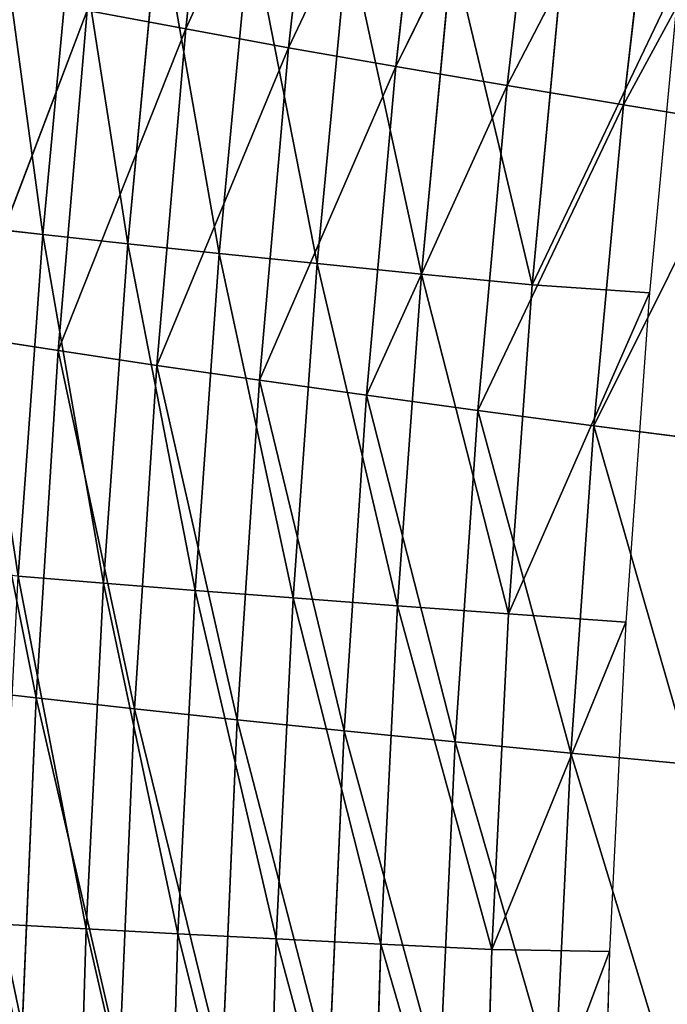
# Model space of a CAD drawing. Extents: x 0 to 500, y 0 to 390.
# Tile 228 of 256: x 9 to 21, y 206 to 224. Entities that reach past the tile are written whole.
import ezdxf

# ---------------------------------------------------------------- set-up
doc = ezdxf.new("R2010")
doc.units = 0
doc.header["$LTSCALE"] = 25.4
doc.layers.get('0').update_dxf_attribs({"linetype": 'CONTINUOUS'})

# ---------------------------------------------------------------- blocks, each defined once
blk = doc.blocks.new('ATLANTA505_-_S_STL')
at = {"color": 0}
for p, q in [((9.909, 107.698, 177.916), (8.195, 111.724, 177.72)), ((9.909, 107.698, 177.916), (8.195, 111.724, 177.72)), ((8.592, 111.724, 171.359), (10.832, 107.697, 165.464)), ((8.592, 111.724, 171.359), (10.832, 107.697, 165.464)), ((8.592, 111.724, 171.359), (10.306, 107.697, 171.625)), ((8.592, 111.724, 171.359), (10.306, 107.697, 171.625)), ((9.639, 107.701, 184.334), (9.909, 107.698, 177.916)), ((9.639, 107.701, 184.334), (9.909, 107.698, 177.916)), ((11.693, 103.767, 178.112), (9.909, 107.698, 177.916)), ((9.909, 107.698, 177.916), (10.306, 107.697, 171.625)), ((9.909, 107.698, 177.916), (10.306, 107.697, 171.625)), ((11.693, 103.767, 178.112), (9.909, 107.698, 177.916)), ((10.306, 107.697, 171.625), (10.832, 107.697, 165.464)), ((10.306, 107.697, 171.625), (10.832, 107.697, 165.464)), ((10.306, 107.697, 171.625), (12.619, 103.761, 165.801)), ((10.306, 107.697, 171.625), (12.619, 103.761, 165.801)), ((10.306, 107.697, 171.625), (12.093, 103.763, 171.893)), ((10.306, 107.697, 171.625), (12.093, 103.763, 171.893)), ((10.832, 107.697, 165.464), (12.619, 103.761, 165.801)), ((10.832, 107.697, 165.464), (12.619, 103.761, 165.801)), ((11.421, 103.774, 184.458), (11.693, 103.767, 178.112)), ((11.421, 103.774, 184.458), (11.693, 103.767, 178.112)), ((13.552, 99.935, 178.311), (11.693, 103.767, 178.112)), ((11.693, 103.767, 178.112), (12.093, 103.763, 171.893)), ((11.693, 103.767, 178.112), (12.093, 103.763, 171.893)), ((13.552, 99.935, 178.311), (11.693, 103.767, 178.112)), ((12.093, 103.763, 171.893), (12.619, 103.761, 165.801)), ((12.093, 103.763, 171.893), (12.619, 103.761, 165.801)), ((12.093, 103.763, 171.893), (14.481, 99.92, 166.14)), ((12.093, 103.763, 171.893), (14.481, 99.92, 166.14)), ((12.093, 103.763, 171.893), (13.953, 99.926, 172.163)), ((12.093, 103.763, 171.893), (13.953, 99.926, 172.163)), ((12.619, 103.761, 165.801), (13.273, 103.761, 159.836)), ((12.619, 103.761, 165.801), (13.273, 103.761, 159.836)), ((12.619, 103.761, 165.801), (15.137, 99.917, 160.242)), ((12.619, 103.761, 165.801), (15.137, 99.917, 160.242)), ((12.619, 103.761, 165.801), (14.481, 99.92, 166.14)), ((12.619, 103.761, 165.801), (14.481, 99.92, 166.14)), ((13.276, 99.947, 184.582), (13.552, 99.935, 178.311)), ((13.276, 99.947, 184.582), (13.552, 99.935, 178.311)), ((15.486, 96.204, 178.511), (13.552, 99.935, 178.311)), ((13.552, 99.935, 178.311), (13.953, 99.926, 172.163)), ((13.552, 99.935, 178.311), (13.953, 99.926, 172.163)), ((15.486, 96.204, 178.511), (13.552, 99.935, 178.311)), ((13.953, 99.926, 172.163), (14.481, 99.92, 166.14)), ((13.953, 99.926, 172.163), (14.481, 99.92, 166.14)), ((13.953, 99.926, 172.163), (16.421, 96.178, 166.482)), ((13.953, 99.926, 172.163), (16.421, 96.178, 166.482)), ((13.953, 99.926, 172.163), (15.89, 96.189, 172.435)), ((13.953, 99.926, 172.163), (15.89, 96.189, 172.435)), ((14.481, 99.92, 166.14), (15.137, 99.917, 160.242)), ((14.481, 99.92, 166.14), (15.137, 99.917, 160.242)), ((14.481, 99.92, 166.14), (17.079, 96.171, 160.652)), ((14.481, 99.92, 166.14), (17.079, 96.171, 160.652)), ((14.481, 99.92, 166.14), (16.421, 96.178, 166.482)), ((14.481, 99.92, 166.14), (16.421, 96.178, 166.482)), ((15.207, 96.222, 184.708), (15.486, 96.204, 178.511)), ((15.207, 96.222, 184.708), (15.486, 96.204, 178.511)), ((17.498, 92.577, 178.712), (15.486, 96.204, 178.511)), ((15.486, 96.204, 178.511), (15.89, 96.189, 172.435)), ((15.486, 96.204, 178.511), (15.89, 96.189, 172.435)), ((17.498, 92.577, 178.712), (15.486, 96.204, 178.511)), ((15.89, 96.189, 172.435), (16.421, 96.178, 166.482)), ((15.89, 96.189, 172.435), (16.421, 96.178, 166.482)), ((15.89, 96.189, 172.435), (18.441, 92.538, 166.827)), ((15.89, 96.189, 172.435), (18.441, 92.538, 166.827)), ((15.89, 96.189, 172.435), (17.907, 92.555, 172.71)), ((15.89, 96.189, 172.435), (17.907, 92.555, 172.71)), ((16.421, 96.178, 166.482), (17.079, 96.171, 160.652)), ((16.421, 96.178, 166.482), (17.079, 96.171, 160.652)), ((16.421, 96.178, 166.482), (19.101, 92.526, 161.066)), ((16.421, 96.178, 166.482), (19.101, 92.526, 161.066)), ((16.421, 96.178, 166.482), (18.441, 92.538, 166.827)), ((16.421, 96.178, 166.482), (18.441, 92.538, 166.827)), ((17.215, 92.603, 184.834), (17.498, 92.577, 178.712)), ((17.215, 92.603, 184.834), (17.498, 92.577, 178.712)), ((19.592, 89.059, 178.916), (17.498, 92.577, 178.712)), ((17.498, 92.577, 178.712), (17.907, 92.555, 172.71)), ((17.498, 92.577, 178.712), (17.907, 92.555, 172.71)), ((19.592, 89.059, 178.916), (17.498, 92.577, 178.712)), ((17.907, 92.555, 172.71), (18.441, 92.538, 166.827)), ((17.907, 92.555, 172.71), (18.441, 92.538, 166.827)), ((17.907, 92.555, 172.71), (20.545, 89.005, 167.176)), ((17.907, 92.555, 172.71), (20.545, 89.005, 167.176)), ((17.907, 92.555, 172.71), (20.006, 89.029, 172.987)), ((17.907, 92.555, 172.71), (20.006, 89.029, 172.987)), ((18.441, 92.538, 166.827), (19.101, 92.526, 161.066)), ((18.441, 92.538, 166.827), (19.101, 92.526, 161.066)), ((18.441, 92.538, 166.827), (21.208, 88.986, 161.484)), ((18.441, 92.538, 166.827), (21.208, 88.986, 161.484)), ((18.441, 92.538, 166.827), (20.545, 89.005, 167.176)), ((18.441, 92.538, 166.827), (20.545, 89.005, 167.176)), ((19.302, 89.093, 184.962), (19.592, 89.059, 178.916)), ((19.302, 89.093, 184.962), (19.592, 89.059, 178.916)), ((21.77, 85.651, 179.121), (19.592, 89.059, 178.916)), ((19.592, 89.059, 178.916), (20.006, 89.029, 172.987)), ((19.592, 89.059, 178.916), (20.006, 89.029, 172.987)), ((21.77, 85.651, 179.121), (19.592, 89.059, 178.916)), ((20.006, 89.029, 172.987), (20.545, 89.005, 167.176)), ((20.006, 89.029, 172.987), (20.545, 89.005, 167.176)), ((20.006, 89.029, 172.987), (22.733, 85.581, 167.528)), ((20.006, 89.029, 172.987), (22.733, 85.581, 167.528)), ((20.006, 89.029, 172.987), (22.19, 85.613, 173.267)), ((20.006, 89.029, 172.987), (22.19, 85.613, 173.267)), ((20.545, 89.005, 167.176), (21.208, 88.986, 161.484)), ((20.545, 89.005, 167.176), (21.208, 88.986, 161.484)), ((20.545, 89.005, 167.176), (23.4, 85.555, 161.906)), ((20.545, 89.005, 167.176), (23.4, 85.555, 161.906)), ((20.545, 89.005, 167.176), (22.733, 85.581, 167.528)), ((20.545, 89.005, 167.176), (22.733, 85.581, 167.528)), ((8.606, 50.956, 169.362), (10.028, 43.59, 169.524)), ((8.606, 50.956, 169.362), (10.028, 43.59, 169.524)), ((9.268, 43.607, 182.014), (10.812, 36.267, 182.099)), ((9.268, 43.607, 182.014), (10.812, 36.267, 182.099)), ((9.585, 43.598, 175.708), (11.127, 36.258, 175.835)), ((9.585, 43.598, 175.708), (11.127, 36.258, 175.835)), ((9.585, 43.598, 175.708), (10.028, 43.59, 169.524)), ((9.585, 43.598, 175.708), (10.028, 43.59, 169.524)), ((10.028, 43.59, 169.524), (11.568, 36.25, 169.693)), ((10.028, 43.59, 169.524), (11.568, 36.25, 169.693)), ((10.028, 43.59, 169.524), (10.6, 43.582, 163.464)), ((10.028, 43.59, 169.524), (10.6, 43.582, 163.464)), ((10.812, 36.267, 182.099), (10.622, 36.276, 188.485)), ((10.812, 36.267, 182.099), (10.622, 36.276, 188.485)), ((11.127, 36.258, 175.835), (10.812, 36.267, 182.099)), ((10.812, 36.267, 182.099), (12.474, 28.953, 182.188)), ((10.812, 36.267, 182.099), (12.474, 28.953, 182.188)), ((11.127, 36.258, 175.835), (10.812, 36.267, 182.099)), ((11.568, 36.25, 169.693), (11.127, 36.258, 175.835)), ((11.127, 36.258, 175.835), (12.787, 28.945, 175.967)), ((11.127, 36.258, 175.835), (12.787, 28.945, 175.967)), ((11.568, 36.25, 169.693), (11.127, 36.258, 175.835)), ((12.137, 36.242, 163.674), (11.568, 36.25, 169.693)), ((11.568, 36.25, 169.693), (13.225, 28.938, 169.868)), ((11.568, 36.25, 169.693), (13.225, 28.938, 169.868)), ((12.137, 36.242, 163.674), (11.568, 36.25, 169.693)), ((12.286, 28.962, 188.529), (12.474, 28.953, 182.188)), ((12.286, 28.962, 188.529), (12.474, 28.953, 182.188)), ((12.474, 28.953, 182.188), (14.253, 21.669, 182.279)), ((12.474, 28.953, 182.188), (14.253, 21.669, 182.279)), ((12.474, 28.953, 182.188), (12.787, 28.945, 175.967)), ((12.474, 28.953, 182.188), (12.787, 28.945, 175.967)), ((12.787, 28.945, 175.967), (14.563, 21.662, 176.104)), ((12.787, 28.945, 175.967), (14.563, 21.662, 176.104)), ((12.787, 28.945, 175.967), (13.225, 28.938, 169.868)), ((12.787, 28.945, 175.967), (13.225, 28.938, 169.868)), ((13.225, 28.938, 169.868), (14.998, 21.655, 170.05)), ((13.225, 28.938, 169.868), (14.998, 21.655, 170.05)), ((13.225, 28.938, 169.868), (13.79, 28.931, 163.892)), ((13.225, 28.938, 169.868), (13.79, 28.931, 163.892)), ((14.253, 21.669, 182.279), (14.067, 21.676, 188.575)), ((14.253, 21.669, 182.279), (14.067, 21.676, 188.575)), ((14.563, 21.662, 176.104), (14.253, 21.669, 182.279)), ((14.253, 21.669, 182.279), (16.149, 14.416, 182.374)), ((14.253, 21.669, 182.279), (16.149, 14.416, 182.374)), ((14.563, 21.662, 176.104), (14.253, 21.669, 182.279)), ((14.998, 21.655, 170.05), (14.563, 21.662, 176.104)), ((14.563, 21.662, 176.104), (16.456, 14.41, 176.246)), ((14.563, 21.662, 176.104), (16.456, 14.41, 176.246)), ((14.998, 21.655, 170.05), (14.563, 21.662, 176.104)), ((15.558, 21.649, 164.119), (14.998, 21.655, 170.05)), ((14.998, 21.655, 170.05), (16.887, 14.405, 170.239)), ((14.998, 21.655, 170.05), (16.887, 14.405, 170.239)), ((15.558, 21.649, 164.119), (14.998, 21.655, 170.05)), ((15.965, 14.421, 188.623), (16.149, 14.416, 182.374)), ((15.965, 14.421, 188.623), (16.149, 14.416, 182.374)), ((16.149, 14.416, 182.374), (18.162, 7.195, 182.472)), ((16.149, 14.416, 182.374), (18.162, 7.195, 182.472)), ((16.149, 14.416, 182.374), (16.456, 14.41, 176.246)), ((16.149, 14.416, 182.374), (16.456, 14.41, 176.246)), ((16.456, 14.41, 176.246), (18.465, 7.192, 176.393)), ((16.456, 14.41, 176.246), (18.465, 7.192, 176.393)), ((16.456, 14.41, 176.246), (16.887, 14.405, 170.239)), ((16.456, 14.41, 176.246), (16.887, 14.405, 170.239)), ((16.887, 14.405, 170.239), (18.891, 7.189, 170.435)), ((16.887, 14.405, 170.239), (18.891, 7.189, 170.435)), ((16.887, 14.405, 170.239), (17.442, 14.4, 164.355)), ((16.887, 14.405, 170.239), (17.442, 14.4, 164.355)), ((17.98, 7.198, 188.672), (18.162, 7.195, 182.472)), ((17.98, 7.198, 188.672), (18.162, 7.195, 182.472)), ((20.293, 0.01, 182.51), (18.162, 7.195, 182.472)), ((18.162, 7.195, 182.472), (18.465, 7.192, 176.393)), ((20.293, 0.01, 182.51), (18.162, 7.195, 182.472)), ((18.162, 7.195, 182.472), (18.465, 7.192, 176.393)), ((20.59, 0.01, 176.545), (18.465, 7.192, 176.393)), ((18.465, 7.192, 176.393), (18.891, 7.189, 170.435)), ((20.59, 0.01, 176.545), (18.465, 7.192, 176.393)), ((18.465, 7.192, 176.393), (18.891, 7.189, 170.435)), ((21.015, 0.01, 170.579), (18.891, 7.189, 170.435)), ((18.891, 7.189, 170.435), (19.44, 7.187, 164.599)), ((21.015, 0.01, 170.579), (18.891, 7.189, 170.435)), ((18.891, 7.189, 170.435), (19.44, 7.187, 164.599)), ((20.293, 0.01, 182.51), (20.112, 0.01, 188.723)), ((20.59, 0.01, 176.545), (20.293, 0.01, 182.51)), ((21.015, 0.01, 170.579), (20.59, 0.01, 176.545)), ((21.553, 0.01, 164.851), (21.015, 0.01, 170.579))]:
    blk.add_line(p, q, dxfattribs=at)
mesh = blk.add_polyface(dxfattribs=at)
corners = [(8.195, 111.724, 177.72), (9.639, 107.701, 184.334), (9.909, 107.698, 177.916), (7.926, 111.724, 184.212)]
mesh.append_faces([[corners[k] for k in face] for face in [(0, 1, 2), (1, 0, 3)]], dxfattribs={"vtx0": -1, "color": 0})
mesh = blk.add_polyface(dxfattribs=at)
corners = [(8.592, 111.724, 171.359), (9.909, 107.698, 177.916), (10.306, 107.697, 171.625), (8.195, 111.724, 177.72)]
mesh.append_faces([[corners[k] for k in face] for face in [(0, 1, 2), (1, 0, 3)]], dxfattribs={"vtx0": -1, "color": 0})
mesh = blk.add_polyface(dxfattribs=at)
corners = [(9.116, 111.726, 165.13), (8.592, 111.724, 171.359), (10.832, 107.697, 165.464)]
mesh.append_faces([[corners[k] for k in face] for face in [(0, 1, 2)]], dxfattribs={"color": 0})
mesh = blk.add_polyface(dxfattribs=at)
corners = [(8.592, 111.724, 171.359), (10.306, 107.697, 171.625), (10.832, 107.697, 165.464)]
mesh.append_faces([[corners[k] for k in face] for face in [(0, 1, 2)]], dxfattribs={"color": 0})
mesh = blk.add_polyface(dxfattribs=at)
corners = [(9.909, 107.698, 177.916), (11.421, 103.774, 184.458), (11.693, 103.767, 178.112), (9.639, 107.701, 184.334)]
mesh.append_faces([[corners[k] for k in face] for face in [(0, 1, 2), (1, 0, 3)]], dxfattribs={"vtx0": -1, "color": 0})
mesh = blk.add_polyface(dxfattribs=at)
corners = [(10.306, 107.697, 171.625), (11.693, 103.767, 178.112), (12.093, 103.763, 171.893), (9.909, 107.698, 177.916)]
mesh.append_faces([[corners[k] for k in face] for face in [(0, 1, 2), (1, 0, 3)]], dxfattribs={"vtx0": -1, "color": 0})
mesh = blk.add_polyface(dxfattribs=at)
corners = [(10.832, 107.697, 165.464), (10.306, 107.697, 171.625), (12.619, 103.761, 165.801)]
mesh.append_faces([[corners[k] for k in face] for face in [(0, 1, 2)]], dxfattribs={"color": 0})
mesh = blk.add_polyface(dxfattribs=at)
corners = [(10.306, 107.697, 171.625), (12.093, 103.763, 171.893), (12.619, 103.761, 165.801)]
mesh.append_faces([[corners[k] for k in face] for face in [(0, 1, 2)]], dxfattribs={"color": 0})
mesh = blk.add_polyface(dxfattribs=at)
corners = [(10.832, 107.697, 165.464), (12.619, 103.761, 165.801), (13.273, 103.761, 159.836)]
mesh.append_faces([[corners[k] for k in face] for face in [(0, 1, 2)]], dxfattribs={"color": 0})
mesh = blk.add_polyface(dxfattribs=at)
corners = [(11.693, 103.767, 178.112), (13.276, 99.947, 184.582), (13.552, 99.935, 178.311), (11.421, 103.774, 184.458)]
mesh.append_faces([[corners[k] for k in face] for face in [(0, 1, 2), (1, 0, 3)]], dxfattribs={"vtx0": -1, "color": 0})
mesh = blk.add_polyface(dxfattribs=at)
corners = [(12.093, 103.763, 171.893), (13.552, 99.935, 178.311), (13.953, 99.926, 172.163), (11.693, 103.767, 178.112)]
mesh.append_faces([[corners[k] for k in face] for face in [(0, 1, 2), (1, 0, 3)]], dxfattribs={"vtx0": -1, "color": 0})
mesh = blk.add_polyface(dxfattribs=at)
corners = [(12.093, 103.763, 171.893), (14.481, 99.92, 166.14), (12.619, 103.761, 165.801)]
mesh.append_faces([[corners[k] for k in face] for face in [(0, 1, 2)]], dxfattribs={"color": 0})
mesh = blk.add_polyface(dxfattribs=at)
corners = [(12.093, 103.763, 171.893), (13.953, 99.926, 172.163), (14.481, 99.92, 166.14)]
mesh.append_faces([[corners[k] for k in face] for face in [(0, 1, 2)]], dxfattribs={"color": 0})
mesh = blk.add_polyface(dxfattribs=at)
corners = [(13.273, 103.761, 159.836), (12.619, 103.761, 165.801), (15.137, 99.917, 160.242)]
mesh.append_faces([[corners[k] for k in face] for face in [(0, 1, 2)]], dxfattribs={"color": 0})
mesh = blk.add_polyface(dxfattribs=at)
corners = [(12.619, 103.761, 165.801), (14.481, 99.92, 166.14), (15.137, 99.917, 160.242)]
mesh.append_faces([[corners[k] for k in face] for face in [(0, 1, 2)]], dxfattribs={"color": 0})
mesh = blk.add_polyface(dxfattribs=at)
corners = [(13.552, 99.935, 178.311), (15.207, 96.222, 184.708), (15.486, 96.204, 178.511), (13.276, 99.947, 184.582)]
mesh.append_faces([[corners[k] for k in face] for face in [(0, 1, 2), (1, 0, 3)]], dxfattribs={"vtx0": -1, "color": 0})
mesh = blk.add_polyface(dxfattribs=at)
corners = [(13.953, 99.926, 172.163), (15.486, 96.204, 178.511), (15.89, 96.189, 172.435), (13.552, 99.935, 178.311)]
mesh.append_faces([[corners[k] for k in face] for face in [(0, 1, 2), (1, 0, 3)]], dxfattribs={"vtx0": -1, "color": 0})
mesh = blk.add_polyface(dxfattribs=at)
corners = [(13.953, 99.926, 172.163), (16.421, 96.178, 166.482), (14.481, 99.92, 166.14)]
mesh.append_faces([[corners[k] for k in face] for face in [(0, 1, 2)]], dxfattribs={"color": 0})
mesh = blk.add_polyface(dxfattribs=at)
corners = [(13.953, 99.926, 172.163), (15.89, 96.189, 172.435), (16.421, 96.178, 166.482)]
mesh.append_faces([[corners[k] for k in face] for face in [(0, 1, 2)]], dxfattribs={"color": 0})
mesh = blk.add_polyface(dxfattribs=at)
corners = [(14.481, 99.92, 166.14), (17.079, 96.171, 160.652), (15.137, 99.917, 160.242)]
mesh.append_faces([[corners[k] for k in face] for face in [(0, 1, 2)]], dxfattribs={"color": 0})
mesh = blk.add_polyface(dxfattribs=at)
corners = [(14.481, 99.92, 166.14), (16.421, 96.178, 166.482), (17.079, 96.171, 160.652)]
mesh.append_faces([[corners[k] for k in face] for face in [(0, 1, 2)]], dxfattribs={"color": 0})
mesh = blk.add_polyface(dxfattribs=at)
corners = [(15.486, 96.204, 178.511), (17.215, 92.603, 184.834), (17.498, 92.577, 178.712), (15.207, 96.222, 184.708)]
mesh.append_faces([[corners[k] for k in face] for face in [(0, 1, 2), (1, 0, 3)]], dxfattribs={"vtx0": -1, "color": 0})
mesh = blk.add_polyface(dxfattribs=at)
corners = [(15.89, 96.189, 172.435), (17.498, 92.577, 178.712), (17.907, 92.555, 172.71), (15.486, 96.204, 178.511)]
mesh.append_faces([[corners[k] for k in face] for face in [(0, 1, 2), (1, 0, 3)]], dxfattribs={"vtx0": -1, "color": 0})
mesh = blk.add_polyface(dxfattribs=at)
corners = [(15.89, 96.189, 172.435), (18.441, 92.538, 166.827), (16.421, 96.178, 166.482)]
mesh.append_faces([[corners[k] for k in face] for face in [(0, 1, 2)]], dxfattribs={"color": 0})
mesh = blk.add_polyface(dxfattribs=at)
corners = [(15.89, 96.189, 172.435), (17.907, 92.555, 172.71), (18.441, 92.538, 166.827)]
mesh.append_faces([[corners[k] for k in face] for face in [(0, 1, 2)]], dxfattribs={"color": 0})
mesh = blk.add_polyface(dxfattribs=at)
corners = [(16.421, 96.178, 166.482), (19.101, 92.526, 161.066), (17.079, 96.171, 160.652)]
mesh.append_faces([[corners[k] for k in face] for face in [(0, 1, 2)]], dxfattribs={"color": 0})
mesh = blk.add_polyface(dxfattribs=at)
corners = [(16.421, 96.178, 166.482), (18.441, 92.538, 166.827), (19.101, 92.526, 161.066)]
mesh.append_faces([[corners[k] for k in face] for face in [(0, 1, 2)]], dxfattribs={"color": 0})
mesh = blk.add_polyface(dxfattribs=at)
corners = [(17.498, 92.577, 178.712), (19.302, 89.093, 184.962), (19.592, 89.059, 178.916), (17.215, 92.603, 184.834)]
mesh.append_faces([[corners[k] for k in face] for face in [(0, 1, 2), (1, 0, 3)]], dxfattribs={"vtx0": -1, "color": 0})
mesh = blk.add_polyface(dxfattribs=at)
corners = [(17.907, 92.555, 172.71), (19.592, 89.059, 178.916), (20.006, 89.029, 172.987), (17.498, 92.577, 178.712)]
mesh.append_faces([[corners[k] for k in face] for face in [(0, 1, 2), (1, 0, 3)]], dxfattribs={"vtx0": -1, "color": 0})
mesh = blk.add_polyface(dxfattribs=at)
corners = [(17.907, 92.555, 172.71), (20.545, 89.005, 167.176), (18.441, 92.538, 166.827)]
mesh.append_faces([[corners[k] for k in face] for face in [(0, 1, 2)]], dxfattribs={"color": 0})
mesh = blk.add_polyface(dxfattribs=at)
corners = [(17.907, 92.555, 172.71), (20.006, 89.029, 172.987), (20.545, 89.005, 167.176)]
mesh.append_faces([[corners[k] for k in face] for face in [(0, 1, 2)]], dxfattribs={"color": 0})
mesh = blk.add_polyface(dxfattribs=at)
corners = [(18.441, 92.538, 166.827), (21.208, 88.986, 161.484), (19.101, 92.526, 161.066)]
mesh.append_faces([[corners[k] for k in face] for face in [(0, 1, 2)]], dxfattribs={"color": 0})
mesh = blk.add_polyface(dxfattribs=at)
corners = [(18.441, 92.538, 166.827), (20.545, 89.005, 167.176), (21.208, 88.986, 161.484)]
mesh.append_faces([[corners[k] for k in face] for face in [(0, 1, 2)]], dxfattribs={"color": 0})
mesh = blk.add_polyface(dxfattribs=at)
corners = [(19.592, 89.059, 178.916), (21.472, 85.696, 185.09), (21.77, 85.651, 179.121), (19.302, 89.093, 184.962)]
mesh.append_faces([[corners[k] for k in face] for face in [(0, 1, 2), (1, 0, 3)]], dxfattribs={"vtx0": -1, "color": 0})
mesh = blk.add_polyface(dxfattribs=at)
corners = [(20.006, 89.029, 172.987), (21.77, 85.651, 179.121), (22.19, 85.613, 173.267), (19.592, 89.059, 178.916)]
mesh.append_faces([[corners[k] for k in face] for face in [(0, 1, 2), (1, 0, 3)]], dxfattribs={"vtx0": -1, "color": 0})
mesh = blk.add_polyface(dxfattribs=at)
corners = [(20.006, 89.029, 172.987), (22.733, 85.581, 167.528), (20.545, 89.005, 167.176)]
mesh.append_faces([[corners[k] for k in face] for face in [(0, 1, 2)]], dxfattribs={"color": 0})
mesh = blk.add_polyface(dxfattribs=at)
corners = [(20.006, 89.029, 172.987), (22.19, 85.613, 173.267), (22.733, 85.581, 167.528)]
mesh.append_faces([[corners[k] for k in face] for face in [(0, 1, 2)]], dxfattribs={"color": 0})
mesh = blk.add_polyface(dxfattribs=at)
corners = [(20.545, 89.005, 167.176), (23.4, 85.555, 161.906), (21.208, 88.986, 161.484)]
mesh.append_faces([[corners[k] for k in face] for face in [(0, 1, 2)]], dxfattribs={"color": 0})
mesh = blk.add_polyface(dxfattribs=at)
corners = [(20.545, 89.005, 167.176), (22.733, 85.581, 167.528), (23.4, 85.555, 161.906)]
mesh.append_faces([[corners[k] for k in face] for face in [(0, 1, 2)]], dxfattribs={"color": 0})
mesh = blk.add_polyface(dxfattribs=at)
corners = [(9.585, 43.598, 175.708), (8.606, 50.956, 169.362), (10.028, 43.59, 169.524), (8.16, 50.964, 175.586)]
mesh.append_faces([[corners[k] for k in face] for face in [(0, 1, 2), (1, 0, 3)]], dxfattribs={"vtx0": -1, "color": 0})
mesh = blk.add_polyface(dxfattribs=at)
corners = [(10.028, 43.59, 169.524), (9.18, 50.948, 163.263), (10.6, 43.582, 163.464), (8.606, 50.956, 169.362)]
mesh.append_faces([[corners[k] for k in face] for face in [(0, 1, 2), (1, 0, 3)]], dxfattribs={"vtx0": -1, "color": 0})
mesh = blk.add_polyface(dxfattribs=at)
corners = [(10.622, 36.276, 188.485), (9.268, 43.607, 182.014), (10.812, 36.267, 182.099), (9.077, 43.616, 188.442)]
mesh.append_faces([[corners[k] for k in face] for face in [(0, 1, 2), (1, 0, 3)]], dxfattribs={"vtx0": -1, "color": 0})
mesh = blk.add_polyface(dxfattribs=at)
corners = [(10.812, 36.267, 182.099), (9.585, 43.598, 175.708), (11.127, 36.258, 175.835), (9.268, 43.607, 182.014)]
mesh.append_faces([[corners[k] for k in face] for face in [(0, 1, 2), (1, 0, 3)]], dxfattribs={"vtx0": -1, "color": 0})
mesh = blk.add_polyface(dxfattribs=at)
corners = [(11.127, 36.258, 175.835), (10.028, 43.59, 169.524), (11.568, 36.25, 169.693), (9.585, 43.598, 175.708)]
mesh.append_faces([[corners[k] for k in face] for face in [(0, 1, 2), (1, 0, 3)]], dxfattribs={"vtx0": -1, "color": 0})
mesh = blk.add_polyface(dxfattribs=at)
corners = [(11.568, 36.25, 169.693), (10.6, 43.582, 163.464), (12.137, 36.242, 163.674), (10.028, 43.59, 169.524)]
mesh.append_faces([[corners[k] for k in face] for face in [(0, 1, 2), (1, 0, 3)]], dxfattribs={"vtx0": -1, "color": 0})
mesh = blk.add_polyface(dxfattribs=at)
corners = [(12.286, 28.962, 188.529), (10.812, 36.267, 182.099), (12.474, 28.953, 182.188), (10.622, 36.276, 188.485)]
mesh.append_faces([[corners[k] for k in face] for face in [(0, 1, 2), (1, 0, 3)]], dxfattribs={"vtx0": -1, "color": 0})
mesh = blk.add_polyface(dxfattribs=at)
corners = [(12.474, 28.953, 182.188), (11.127, 36.258, 175.835), (12.787, 28.945, 175.967), (10.812, 36.267, 182.099)]
mesh.append_faces([[corners[k] for k in face] for face in [(0, 1, 2), (1, 0, 3)]], dxfattribs={"vtx0": -1, "color": 0})
mesh = blk.add_polyface(dxfattribs=at)
corners = [(12.787, 28.945, 175.967), (11.568, 36.25, 169.693), (13.225, 28.938, 169.868), (11.127, 36.258, 175.835)]
mesh.append_faces([[corners[k] for k in face] for face in [(0, 1, 2), (1, 0, 3)]], dxfattribs={"vtx0": -1, "color": 0})
mesh = blk.add_polyface(dxfattribs=at)
corners = [(13.225, 28.938, 169.868), (12.137, 36.242, 163.674), (13.79, 28.931, 163.892), (11.568, 36.25, 169.693)]
mesh.append_faces([[corners[k] for k in face] for face in [(0, 1, 2), (1, 0, 3)]], dxfattribs={"vtx0": -1, "color": 0})
mesh = blk.add_polyface(dxfattribs=at)
corners = [(14.067, 21.676, 188.575), (12.474, 28.953, 182.188), (14.253, 21.669, 182.279), (12.286, 28.962, 188.529)]
mesh.append_faces([[corners[k] for k in face] for face in [(0, 1, 2), (1, 0, 3)]], dxfattribs={"vtx0": -1, "color": 0})
mesh = blk.add_polyface(dxfattribs=at)
corners = [(14.253, 21.669, 182.279), (12.787, 28.945, 175.967), (14.563, 21.662, 176.104), (12.474, 28.953, 182.188)]
mesh.append_faces([[corners[k] for k in face] for face in [(0, 1, 2), (1, 0, 3)]], dxfattribs={"vtx0": -1, "color": 0})
mesh = blk.add_polyface(dxfattribs=at)
corners = [(14.563, 21.662, 176.104), (13.225, 28.938, 169.868), (14.998, 21.655, 170.05), (12.787, 28.945, 175.967)]
mesh.append_faces([[corners[k] for k in face] for face in [(0, 1, 2), (1, 0, 3)]], dxfattribs={"vtx0": -1, "color": 0})
mesh = blk.add_polyface(dxfattribs=at)
corners = [(14.998, 21.655, 170.05), (13.79, 28.931, 163.892), (15.558, 21.649, 164.119), (13.225, 28.938, 169.868)]
mesh.append_faces([[corners[k] for k in face] for face in [(0, 1, 2), (1, 0, 3)]], dxfattribs={"vtx0": -1, "color": 0})
mesh = blk.add_polyface(dxfattribs=at)
corners = [(15.965, 14.421, 188.623), (14.253, 21.669, 182.279), (16.149, 14.416, 182.374), (14.067, 21.676, 188.575)]
mesh.append_faces([[corners[k] for k in face] for face in [(0, 1, 2), (1, 0, 3)]], dxfattribs={"vtx0": -1, "color": 0})
mesh = blk.add_polyface(dxfattribs=at)
corners = [(16.149, 14.416, 182.374), (14.563, 21.662, 176.104), (16.456, 14.41, 176.246), (14.253, 21.669, 182.279)]
mesh.append_faces([[corners[k] for k in face] for face in [(0, 1, 2), (1, 0, 3)]], dxfattribs={"vtx0": -1, "color": 0})
mesh = blk.add_polyface(dxfattribs=at)
corners = [(16.456, 14.41, 176.246), (14.998, 21.655, 170.05), (16.887, 14.405, 170.239), (14.563, 21.662, 176.104)]
mesh.append_faces([[corners[k] for k in face] for face in [(0, 1, 2), (1, 0, 3)]], dxfattribs={"vtx0": -1, "color": 0})
mesh = blk.add_polyface(dxfattribs=at)
corners = [(16.887, 14.405, 170.239), (15.558, 21.649, 164.119), (17.442, 14.4, 164.355), (14.998, 21.655, 170.05)]
mesh.append_faces([[corners[k] for k in face] for face in [(0, 1, 2), (1, 0, 3)]], dxfattribs={"vtx0": -1, "color": 0})
mesh = blk.add_polyface(dxfattribs=at)
corners = [(17.98, 7.198, 188.672), (16.149, 14.416, 182.374), (18.162, 7.195, 182.472), (15.965, 14.421, 188.623)]
mesh.append_faces([[corners[k] for k in face] for face in [(0, 1, 2), (1, 0, 3)]], dxfattribs={"vtx0": -1, "color": 0})
mesh = blk.add_polyface(dxfattribs=at)
corners = [(18.162, 7.195, 182.472), (16.456, 14.41, 176.246), (18.465, 7.192, 176.393), (16.149, 14.416, 182.374)]
mesh.append_faces([[corners[k] for k in face] for face in [(0, 1, 2), (1, 0, 3)]], dxfattribs={"vtx0": -1, "color": 0})
mesh = blk.add_polyface(dxfattribs=at)
corners = [(18.465, 7.192, 176.393), (16.887, 14.405, 170.239), (18.891, 7.189, 170.435), (16.456, 14.41, 176.246)]
mesh.append_faces([[corners[k] for k in face] for face in [(0, 1, 2), (1, 0, 3)]], dxfattribs={"vtx0": -1, "color": 0})
mesh = blk.add_polyface(dxfattribs=at)
corners = [(18.891, 7.189, 170.435), (17.442, 14.4, 164.355), (19.44, 7.187, 164.599), (16.887, 14.405, 170.239)]
mesh.append_faces([[corners[k] for k in face] for face in [(0, 1, 2), (1, 0, 3)]], dxfattribs={"vtx0": -1, "color": 0})
mesh = blk.add_polyface(dxfattribs=at)
corners = [(17.98, 7.198, 188.672), (20.293, 0.01, 182.51), (20.112, 0.01, 188.723), (18.162, 7.195, 182.472)]
mesh.append_faces([[corners[k] for k in face] for face in [(0, 1, 2), (1, 0, 3)]], dxfattribs={"vtx0": -1, "color": 0})
mesh = blk.add_polyface(dxfattribs=at)
corners = [(18.162, 7.195, 182.472), (20.59, 0.01, 176.545), (20.293, 0.01, 182.51), (18.465, 7.192, 176.393)]
mesh.append_faces([[corners[k] for k in face] for face in [(0, 1, 2), (1, 0, 3)]], dxfattribs={"vtx0": -1, "color": 0})
mesh = blk.add_polyface(dxfattribs=at)
corners = [(18.465, 7.192, 176.393), (21.015, 0.01, 170.579), (20.59, 0.01, 176.545), (18.891, 7.189, 170.435)]
mesh.append_faces([[corners[k] for k in face] for face in [(0, 1, 2), (1, 0, 3)]], dxfattribs={"vtx0": -1, "color": 0})
mesh = blk.add_polyface(dxfattribs=at)
corners = [(18.891, 7.189, 170.435), (21.553, 0.01, 164.851), (21.015, 0.01, 170.579), (19.44, 7.187, 164.599)]
mesh.append_faces([[corners[k] for k in face] for face in [(0, 1, 2), (1, 0, 3)]], dxfattribs={"vtx0": -1, "color": 0})

msp = doc.modelspace()

# ---------------------------------------------------------------- block references
at = {"color": 254, "extrusion": (0, -1, 1.11022e-16)}
msp.add_blockref('ATLANTA505_-_S_STL', (-0.149, -0.01, -389.852), dxfattribs=at)

doc.saveas('drawing.dxf')
